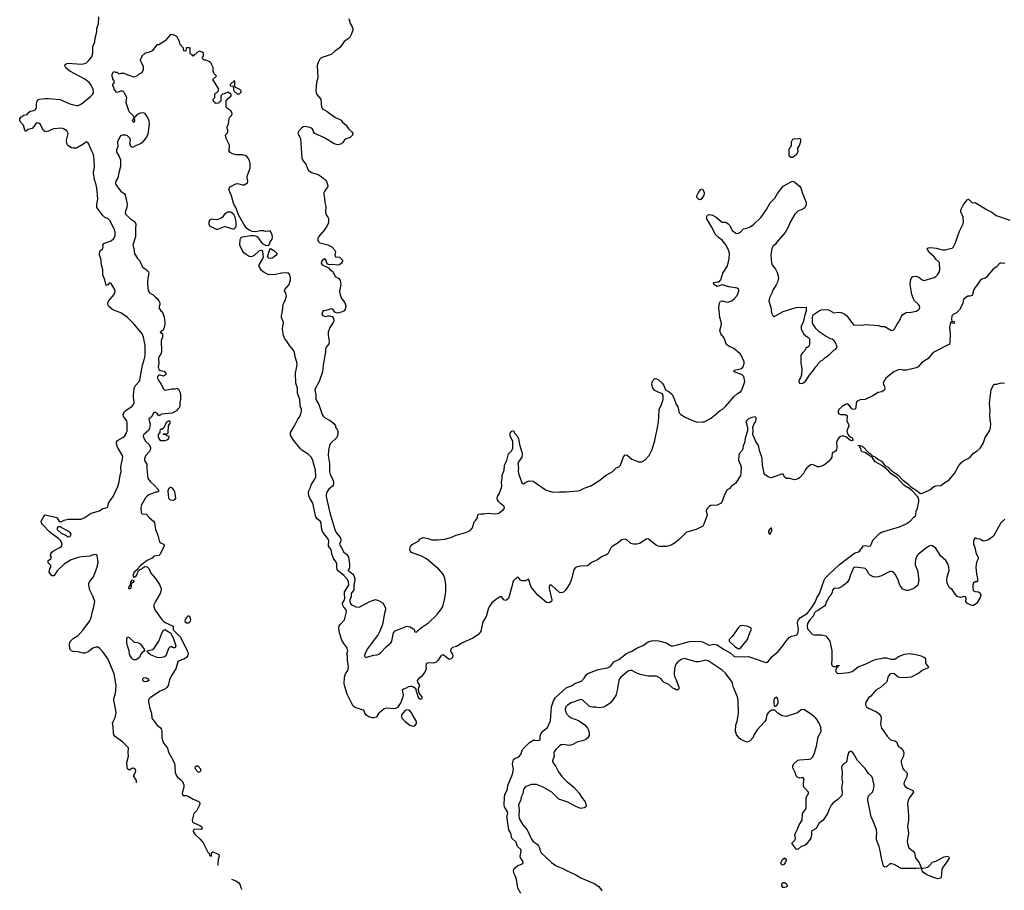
# Model space of a CAD drawing. Header units: inches. Extents: x 1861287 to 2052918, y 204622 to 437896.
# Tile 65 of 215: x 1884918 to 1896904, y 294295 to 304896. Entities that reach past the tile are written whole.
import ezdxf

# ---------------------------------------------------------------- set-up
doc = ezdxf.new("R2010")
doc.units = ezdxf.units.IN
doc.header["$MEASUREMENT"] = 0
for name, color, linetype in [('B8289', 7, 'Continuous'), ('B8299', 7, 'Continuous'), ('B8380', 7, 'Continuous'), ('B8390', 7, 'Continuous')]:
    doc.layers.add(name, color=color, linetype=linetype)

msp = doc.modelspace()

# ---------------------------------------------------------------- linework, layer by layer
at = {"layer": 'B8289', "color": 5}
for points, elevation in [([(1886338, 295604), (1886338, 295630), (1886302, 295690), (1886327, 295733), (1886332, 295750), (1886322, 295770), (1886310, 295779), (1886290, 295781), (1886250, 295759), (1886232, 295772), (1886226, 295790), (1886223, 295850), (1886241, 295930), (1886237, 295970), (1886242, 296030), (1886170, 296104), (1886083, 296163), (1886066, 296186), (1886059, 296210), (1886056, 296290), (1886049, 296331), (1886054, 296350), (1886082, 296398), (1886092, 296450), (1886090, 296486), (1886064, 296610), (1886064, 296630), (1886083, 296690), (1886094, 296790), (1886068, 296930), (1886015, 297055), (1885997, 297110), (1885930, 297200), (1885890, 297245), (1885870, 297255), (1885850, 297255), (1885810, 297242), (1885750, 297200), (1885710, 297181), (1885690, 297182), (1885630, 297198), (1885570, 297204), (1885550, 297211), (1885527, 297230), (1885526, 297290), (1885528, 297310), (1885537, 297330), (1885570, 297360), (1885630, 297399), (1885690, 297466), (1885770, 297576), (1885791, 297630), (1885801, 297679), (1885818, 297730), (1885834, 297810), (1885812, 297870), (1885770, 297950), (1885758, 298010), (1885760, 298030), (1885769, 298050), (1885815, 298110), (1885862, 298230), (1885874, 298290), (1885861, 298370), (1885850, 298381), (1885830, 298385), (1885770, 298365), (1885670, 298356), (1885630, 298348), (1885543, 298317), (1885462, 298270), (1885376, 298183), (1885337, 298130), (1885330, 298124), (1885310, 298126), (1885276, 298170), (1885286, 298210), (1885297, 298230), (1885297, 298250), (1885264, 298284), (1885264, 298310), (1885299, 298330), (1885304, 298350), (1885295, 298370), (1885297, 298390), (1885309, 298411), (1885330, 298429), (1885407, 298470), (1885429, 298490), (1885437, 298510), (1885420, 298550), (1885396, 298576), (1885290, 298650), (1885196, 298750), (1885184, 298770), (1885181, 298790), (1885210, 298847), (1885230, 298865), (1885370, 298835), (1885394, 298794), (1885410, 298783), (1885430, 298785), (1885460, 298800), (1885510, 298815), (1885665, 298815), (1885703, 298830), (1885790, 298888), (1885890, 298917), (1885930, 298945), (1885969, 298951), (1885990, 298962), (1885993, 298990), (1886001, 299010), (1886056, 299090), (1886112, 299210), (1886129, 299270), (1886140, 299350), (1886153, 299390), (1886149, 299450), (1886172, 299570), (1886170, 299590), (1886110, 299692), (1886098, 299730), (1886098, 299750), (1886110, 299770), (1886174, 299810), (1886197, 299830), (1886212, 299850), (1886227, 299890), (1886228, 299990), (1886224, 300000)], 140), ([(1886497, 300000), (1886505, 299970), (1886499, 299921), (1886485, 299895), (1886430, 299845), (1886422, 299830), (1886424, 299810), (1886450, 299763), (1886489, 299729), (1886509, 299690), (1886509, 299670), (1886500, 299640), (1886450, 299587), (1886437, 299550), (1886438, 299530), (1886465, 299485), (1886466, 299430), (1886479, 299310), (1886509, 299270), (1886555, 299230), (1886606, 299170), (1886606, 299150), (1886590, 299142), (1886570, 299142), (1886535, 299125), (1886490, 299111), (1886470, 299096), (1886450, 299073), (1886401, 298990), (1886394, 298955), (1886395, 298890), (1886410, 298879), (1886456, 298876), (1886497, 298830), (1886548, 298788), (1886558, 298770), (1886572, 298690), (1886600, 298620), (1886620, 298540), (1886630, 298524), (1886674, 298510), (1886677, 298490), (1886630, 298387), (1886610, 298371), (1886550, 298362), (1886530, 298338), (1886469, 298311), (1886390, 298251), (1886369, 298230), (1886355, 298205), (1886313, 298167), (1886297, 298130), (1886308, 298108), (1886330, 298116), (1886354, 298150), (1886361, 298180), (1886380, 298200), (1886405, 298210), (1886417, 298223), (1886443, 298237), (1886470, 298232), (1886492, 298212), (1886515, 298155), (1886572, 298092), (1886618, 298018), (1886641, 297970), (1886642, 297950), (1886628, 297910), (1886570, 297810), (1886552, 297770), (1886551, 297750), (1886564, 297710), (1886650, 297593), (1886670, 297573), (1886690, 297557), (1886786, 297510), (1886787, 297467), (1886876, 297376), (1886958, 297210), (1886967, 297187), (1886968, 297170), (1886962, 297150), (1886949, 297130), (1886915, 297110), (1886859, 297090), (1886845, 297075), (1886819, 296990), (1886765, 296910), (1886743, 296857), (1886724, 296790), (1886710, 296766), (1886694, 296750), (1886630, 296718), (1886510, 296643), (1886490, 296621), (1886486, 296610), (1886487, 296590), (1886502, 296510), (1886522, 296450), (1886527, 296390), (1886588, 296308), (1886634, 296273), (1886641, 296261), (1886647, 296230), (1886648, 296150), (1886660, 296110), (1886670, 296085), (1886713, 296033), (1886732, 295970), (1886768, 295910), (1886801, 295841), (1886808, 295810), (1886812, 295730), (1886825, 295690), (1886842, 295670), (1886880, 295640), (1886898, 295618), (1886917, 295577), (1886917, 295550), (1886897, 295477), (1886900, 295460), (1886910, 295450), (1886950, 295448), (1886970, 295439), (1887030, 295403), (1887097, 295377), (1887106, 295366), (1887110, 295350), (1887106, 295330), (1887073, 295267), (1887039, 295230), (1887019, 295150), (1887022, 295130), (1887030, 295119), (1887110, 295084), (1887131, 295070), (1887138, 295050), (1887130, 295038), (1887123, 295037), (1887050, 295041), (1887032, 295030), (1887031, 295010), (1887050, 294978), (1887116, 294916), (1887153, 294873), (1887210, 294759), (1887223, 294743), (1887230, 294718), (1887251, 294710), (1887254, 294730), (1887251, 294750), (1887270, 294762), (1887330, 294740), (1887344, 294730), (1887347, 294710), (1887334, 294670), (1887330, 294610), (1887332, 294596)], 120), ([(1886715, 300000), (1886705, 299995), (1886673, 299927), (1886650, 299906), (1886630, 299906), (1886622, 299890), (1886622, 299870), (1886604, 299844), (1886605, 299810), (1886630, 299774), (1886690, 299774), (1886710, 299782), (1886730, 299794), (1886738, 299810), (1886736, 299816), (1886730, 299826), (1886707, 299827), (1886702, 299842), (1886670, 299846), (1886666, 299850), (1886670, 299854), (1886710, 299854), (1886722, 299858), (1886726, 299870), (1886728, 299950), (1886755, 299990), (1886751, 300000)], 120), ([(1890000, 297085), (1889986, 297074), (1889950, 297062), (1889890, 297064), (1889870, 297056), (1889864, 297030), (1889867, 296990), (1889849, 296950), (1889810, 296897), (1889774, 296870), (1889758, 296850), (1889760, 296830), (1889787, 296790), (1889769, 296750), (1889774, 296710), (1889785, 296685), (1889813, 296650), (1889814, 296630), (1889810, 296624), (1889790, 296624), (1889770, 296651), (1889739, 296750), (1889711, 296770), (1889695, 296775), (1889670, 296777), (1889650, 296771), (1889624, 296756), (1889590, 296744), (1889575, 296730), (1889586, 296674), (1889583, 296650), (1889558, 296582), (1889518, 296522), (1889492, 296508), (1889474, 296506), (1889390, 296512), (1889367, 296510), (1889350, 296502), (1889290, 296450), (1889267, 296410), (1889257, 296403), (1889230, 296394), (1889210, 296395), (1889167, 296407), (1889142, 296422), (1889119, 296450), (1889110, 296481), (1889099, 296490), (1889001, 296521), (1888978, 296538), (1888905, 296685), (1888875, 296775), (1888868, 296810), (1888872, 296890), (1888885, 296930), (1888911, 296970), (1888921, 297010), (1888917, 297050), (1888907, 297090), (1888908, 297148), (1888902, 297170), (1888911, 297211), (1888901, 297250), (1888862, 297302), (1888841, 297341), (1888812, 297430), (1888805, 297485), (1888809, 297510), (1888819, 297530), (1888870, 297590), (1888891, 297670), (1888895, 297690), (1888891, 297710), (1888862, 297742), (1888847, 297773), (1888849, 297791), (1888874, 297830), (1888877, 297850), (1888870, 297910), (1888874, 297930), (1888924, 298010), (1888922, 298050), (1888910, 298079), (1888863, 298130), (1888799, 298179), (1888783, 298203), (1888777, 298230), (1888779, 298270), (1888772, 298290), (1888737, 298337), (1888717, 298390), (1888710, 298444), (1888689, 298469), (1888677, 298490), (1888680, 298550), (1888675, 298570), (1888605, 298665), (1888592, 298710), (1888588, 298770), (1888575, 298790), (1888539, 298819), (1888522, 298842), (1888486, 299010), (1888450, 299070), (1888439, 299099), (1888432, 299130), (1888434, 299150), (1888454, 299190), (1888466, 299233), (1888510, 299300), (1888521, 299330), (1888520, 299410), (1888505, 299450), (1888488, 299530), (1888470, 299563), (1888430, 299606), (1888353, 299653), (1888336, 299670), (1888250, 299778), (1888219, 299830), (1888214, 299850), (1888214, 299870), (1888265, 299950), (1888289, 300000)], 120), ([(1888717, 300000), (1888741, 299981), (1888761, 299950), (1888761, 299930), (1888784, 299904), (1888790, 299890), (1888789, 299849), (1888777, 299810), (1888699, 299730), (1888689, 299710), (1888677, 299650), (1888673, 299590), (1888688, 299490), (1888689, 299390), (1888699, 299359), (1888736, 299290), (1888738, 299250), (1888735, 299230), (1888726, 299214), (1888682, 299178), (1888660, 299150), (1888650, 299114), (1888649, 299090), (1888695, 298890), (1888755, 298690), (1888770, 298650), (1888820, 298590), (1888827, 298570), (1888826, 298550), (1888813, 298510), (1888821, 298490), (1888837, 298470), (1888858, 298418), (1888902, 298382), (1888921, 298350), (1888933, 298267), (1888933, 298230), (1888928, 298212), (1888911, 298190), (1888930, 298181), (1888970, 298150), (1888984, 298130), (1888996, 298090), (1888999, 298070), (1888985, 298010), (1888985, 297955), (1888953, 297910), (1888952, 297870), (1888937, 297830), (1888936, 297810), (1888950, 297781), (1888970, 297766), (1889010, 297747), (1889050, 297743), (1889190, 297815), (1889250, 297836), (1889284, 297824), (1889342, 297790), (1889371, 297730), (1889371, 297710), (1889358, 297670), (1889336, 297530), (1889303, 297450), (1889281, 297410), (1889149, 297231), (1889121, 297170), (1889116, 297150), (1889120, 297140), (1889131, 297131), (1889170, 297140), (1889230, 297159), (1889270, 297164), (1889290, 297172), (1889310, 297186), (1889379, 297261), (1889438, 297310), (1889447, 297330), (1889467, 297430), (1889490, 297456), (1889630, 297510), (1889670, 297502), (1889704, 297484), (1889720, 297470), (1889730, 297442), (1889750, 297439), (1889779, 297470), (1889810, 297493), (1889895, 297550), (1889995, 297650), (1890000, 297656)], 140), ([(1890000, 298222), (1889870, 298329), (1889810, 298362), (1889688, 298408), (1889673, 298430), (1889669, 298449), (1889677, 298483), (1889694, 298505), (1889778, 298550), (1889786, 298570), (1889829, 298591), (1889890, 298579), (1889930, 298561), (1890000, 298561)], 140), ([(1887495, 294430), (1887550, 294412), (1887582, 294390), (1887597, 294370), (1887608, 294328), (1887621, 294303)], 120)]:
    msp.add_lwpolyline(points, dxfattribs=dict(at, elevation=elevation))
for points, elevation in [([(1886750, 299202), (1886734, 299186), (1886722, 299158), (1886731, 299070), (1886751, 299051), (1886790, 299047), (1886810, 299058), (1886817, 299070), (1886806, 299150), (1886779, 299190), (1886770, 299197)], 120), ([(1885410, 298721), (1885390, 298719), (1885376, 298710), (1885376, 298690), (1885423, 298643), (1885470, 298624), (1885510, 298600), (1885530, 298604), (1885537, 298610), (1885545, 298630), (1885530, 298657)], 140), ([(1886250, 297962), (1886246, 297970), (1886249, 297989), (1886265, 298015), (1886270, 298052), (1886290, 298074), (1886304, 298064), (1886310, 298050), (1886272, 298028), (1886275, 298015), (1886270, 297970), (1886253, 297967)], 120), ([(1886970, 297638), (1886950, 297618), (1886931, 297590), (1886927, 297567), (1886950, 297551), (1886970, 297551), (1886990, 297565), (1886998, 297570), (1887002, 297590), (1886988, 297628)], 120), ([(1886330, 297103), (1886303, 297103), (1886282, 297122), (1886257, 297157), (1886253, 297170), (1886252, 297210), (1886229, 297270), (1886224, 297310), (1886224, 297356), (1886230, 297382), (1886250, 297375), (1886310, 297318), (1886350, 297313), (1886370, 297308), (1886380, 297300), (1886390, 297292), (1886432, 297230), (1886435, 297215), (1886441, 297210), (1886408, 297192), (1886391, 297170), (1886377, 297130), (1886350, 297109)], 120), ([(1886810, 297249), (1886790, 297249), (1886770, 297261), (1886750, 297261), (1886730, 297241), (1886707, 297170), (1886696, 297150), (1886682, 297138), (1886650, 297128), (1886610, 297126), (1886590, 297130), (1886510, 297164), (1886478, 297190), (1886468, 297210), (1886534, 297226), (1886557, 297243), (1886613, 297327), (1886650, 297426), (1886670, 297461), (1886690, 297472), (1886730, 297442), (1886754, 297430), (1886785, 297370), (1886818, 297270)], 120), ([(1886453, 296833), (1886430, 296836), (1886418, 296850), (1886418, 296870), (1886430, 296882), (1886450, 296888), (1886481, 296870), (1886490, 296849), (1886470, 296837)], 120), ([(1889630, 296492), (1889610, 296483), (1889567, 296430), (1889564, 296410), (1889571, 296390), (1889611, 296350), (1889667, 296307), (1889690, 296297), (1889710, 296294), (1889730, 296299), (1889750, 296327), (1889750, 296350), (1889699, 296430), (1889690, 296453), (1889670, 296478), (1889650, 296489)], 120), ([(1887090, 295808), (1887070, 295808), (1887052, 295790), (1887058, 295770), (1887090, 295732), (1887110, 295736), (1887124, 295750), (1887124, 295770)], 120)]:
    msp.add_lwpolyline(points, close=True, dxfattribs=dict(at, elevation=elevation))
at = {"layer": 'B8299', "color": 5}
for points, elevation in [([(1893763, 300000), (1893761, 299990), (1893777, 299930), (1893778, 299890), (1893750, 299801), (1893741, 299739), (1893726, 299710), (1893721, 299670), (1893714, 299650), (1893678, 299610), (1893672, 299590), (1893670, 299530), (1893694, 299474), (1893699, 299450), (1893698, 299370), (1893693, 299347), (1893632, 299248), (1893583, 299217), (1893555, 299185), (1893529, 299170), (1893497, 299110), (1893469, 299031), (1893450, 299005), (1893410, 298983), (1893330, 298979), (1893310, 298967), (1893290, 298946), (1893279, 298930), (1893276, 298910), (1893287, 298870), (1893284, 298850), (1893261, 298799), (1893247, 298753), (1893233, 298730), (1893152, 298688), (1893050, 298660), (1893030, 298650), (1892950, 298570), (1892890, 298522), (1892850, 298499), (1892790, 298483), (1892710, 298481), (1892690, 298487), (1892670, 298495), (1892571, 298571), (1892554, 298574), (1892462, 298518), (1892430, 298509), (1892390, 298509), (1892358, 298518), (1892310, 298564), (1892290, 298572), (1892250, 298563), (1892190, 298516), (1892130, 298481), (1892116, 298464), (1892077, 298390), (1892062, 298378), (1892010, 298358), (1891950, 298318), (1891888, 298292), (1891830, 298245), (1891750, 298242), (1891706, 298234), (1891679, 298221), (1891664, 298196), (1891630, 298071), (1891613, 298030), (1891564, 297950), (1891536, 297924), (1891510, 297918), (1891490, 297923), (1891390, 298011), (1891370, 298011), (1891363, 297990), (1891363, 297970), (1891394, 297830), (1891392, 297810), (1891370, 297798), (1891350, 297794), (1891330, 297801), (1891227, 297887), (1891145, 297985), (1891117, 298077), (1891110, 298082), (1891070, 298062), (1891030, 298065), (1891014, 298070), (1890990, 298102), (1890970, 298102), (1890930, 298065), (1890923, 298050), (1890915, 298005), (1890868, 297850), (1890850, 297832), (1890830, 297825), (1890812, 297832), (1890790, 297862), (1890770, 297872), (1890710, 297831), (1890666, 297794), (1890640, 297760), (1890624, 297730), (1890597, 297630), (1890557, 297563), (1890530, 297450), (1890504, 297410), (1890434, 297366), (1890310, 297310), (1890236, 297264), (1890188, 297252), (1890177, 297243), (1890168, 297232), (1890164, 297210), (1890170, 297190), (1890185, 297170), (1890190, 297150), (1890185, 297130), (1890170, 297112), (1890150, 297107), (1890130, 297116), (1890090, 297151), (1890070, 297162), (1890048, 297152), (1890009, 297091), (1890000, 297085)], 120), ([(1890000, 298561), (1890010, 298561), (1890090, 298571), (1890168, 298590), (1890230, 298619), (1890348, 298650), (1890402, 298678), (1890429, 298710), (1890450, 298782), (1890470, 298801), (1890489, 298830), (1890495, 298865), (1890505, 298875), (1890530, 298881), (1890570, 298878), (1890630, 298887), (1890690, 298877), (1890730, 298882), (1890750, 298888), (1890807, 298930), (1890820, 298950), (1890817, 298970), (1890770, 299004), (1890750, 299024), (1890736, 299050), (1890732, 299070), (1890736, 299090), (1890758, 299130), (1890786, 299210), (1890784, 299270), (1890793, 299310), (1890792, 299350), (1890817, 299410), (1890820, 299470), (1890849, 299530), (1890870, 299610), (1890910, 299650), (1890923, 299677), (1890921, 299761), (1890887, 299830), (1890890, 299862), (1890910, 299885), (1890930, 299894), (1890943, 299863), (1890975, 299830), (1890990, 299791), (1891003, 299723), (1891031, 299630), (1891035, 299610), (1891029, 299570), (1890989, 299511), (1890980, 299490), (1890990, 299430), (1890987, 299410), (1890992, 299370), (1891030, 299258), (1891050, 299246), (1891088, 299270), (1891121, 299279), (1891170, 299275), (1891328, 299168), (1891410, 299141), (1891490, 299147), (1891570, 299145), (1891710, 299159), (1891735, 299165), (1891790, 299190), (1891870, 299219), (1891982, 299290), (1892050, 299347), (1892129, 299390), (1892181, 299439), (1892210, 299451), (1892233, 299470), (1892270, 299572), (1892290, 299598), (1892314, 299594), (1892370, 299545), (1892414, 299530), (1892450, 299512), (1892490, 299512), (1892529, 299531), (1892582, 299590), (1892619, 299661), (1892649, 299771), (1892687, 299950), (1892693, 300000)], 140), ([(1891017, 294257), (1890982, 294322), (1890965, 294430), (1890951, 294471), (1890936, 294496), (1890928, 294530), (1890934, 294550), (1890950, 294570), (1890984, 294596), (1891027, 294613), (1891047, 294630), (1891044, 294650), (1891016, 294690), (1891009, 294710), (1891021, 294770), (1891017, 294790), (1890976, 294830), (1890962, 294882), (1890911, 294930), (1890897, 294990), (1890874, 295030), (1890852, 295170), (1890850, 295190), (1890861, 295230), (1890858, 295250), (1890819, 295310), (1890815, 295335), (1890819, 295430), (1890824, 295456), (1890850, 295510), (1890857, 295530), (1890859, 295570), (1890917, 295710), (1890927, 295750), (1890929, 295770), (1890917, 295830), (1890931, 295889), (1890950, 295902), (1890990, 295915), (1891019, 295950), (1891039, 296010), (1891124, 296096), (1891170, 296121), (1891190, 296124), (1891230, 296120), (1891252, 296128), (1891253, 296170), (1891261, 296199), (1891290, 296236), (1891342, 296278), (1891381, 296359), (1891392, 296530), (1891417, 296603), (1891439, 296641), (1891570, 296761), (1891637, 296783), (1891685, 296815), (1891757, 296843), (1891790, 296879), (1891818, 296922), (1891842, 296938), (1891958, 296982), (1892070, 297002), (1892090, 297010), (1892116, 297030), (1892150, 297075), (1892210, 297106), (1892303, 297177), (1892370, 297208), (1892430, 297243), (1892510, 297278), (1892570, 297319), (1892610, 297332), (1892650, 297338), (1892694, 297334), (1892788, 297310), (1892850, 297273), (1892870, 297273), (1892910, 297278), (1893070, 297325), (1893190, 297328), (1893230, 297319), (1893310, 297281), (1893370, 297290), (1893410, 297285), (1893486, 297230), (1893566, 297186), (1893610, 297144), (1893630, 297139), (1893677, 297143), (1893737, 297137), (1893790, 297141), (1893990, 297071), (1894010, 297069), (1894030, 297079), (1894077, 297143), (1894150, 297201), (1894206, 297270), (1894232, 297310), (1894287, 297373), (1894312, 297388), (1894370, 297403), (1894390, 297423), (1894399, 297470), (1894388, 297550), (1894396, 297584), (1894424, 297616), (1894507, 297670), (1894569, 297750), (1894605, 297810), (1894623, 297857), (1894655, 297910), (1894710, 298070), (1894725, 298095), (1894770, 298146), (1894897, 298263), (1895070, 298393), (1895090, 298405), (1895130, 298418), (1895147, 298430), (1895172, 298470), (1895190, 298488), (1895210, 298494), (1895253, 298487), (1895275, 298490), (1895288, 298512), (1895303, 298557), (1895390, 298644), (1895410, 298654), (1895630, 298720), (1895710, 298759), (1895759, 298790), (1895803, 298837), (1895821, 298850), (1895828, 298870), (1895833, 298910), (1895847, 298950), (1895862, 299030), (1895863, 299050), (1895856, 299076), (1895847, 299090), (1895781, 299160), (1895736, 299196), (1895710, 299208), (1895682, 299230), (1895598, 299318), (1895523, 299370), (1895499, 299399), (1895422, 299462), (1895330, 299514), (1895299, 299559), (1895279, 299579), (1895231, 299610), (1895222, 299622), (1895170, 299635), (1895162, 299650), (1895156, 299676), (1895145, 299690), (1895144, 299704), (1895125, 299710), (1895126, 299714), (1895155, 299710), (1895190, 299692), (1895259, 299619), (1895276, 299610), (1895303, 299583), (1895330, 299572), (1895365, 299545), (1895410, 299521), (1895440, 299480), (1895461, 299461), (1895490, 299446), (1895538, 299398), (1895613, 299350), (1895659, 299299), (1895730, 299243), (1895766, 299206), (1895830, 299167), (1895885, 299125), (1895910, 299130), (1895998, 299170), (1896045, 299210), (1896070, 299221), (1896130, 299222), (1896179, 299261), (1896230, 299289), (1896297, 299370), (1896350, 299469), (1896380, 299500), (1896410, 299529), (1896466, 299554), (1896490, 299569), (1896530, 299619), (1896574, 299646), (1896610, 299678), (1896645, 299735), (1896671, 299810), (1896726, 299894), (1896736, 299930), (1896738, 299970), (1896734, 300000)], 120), ([(1893154, 300000), (1893163, 299997), (1893229, 300000)], 140), ([(1894992, 300000), (1895007, 299970), (1895011, 299950), (1894988, 299890), (1894990, 299870), (1895002, 299842), (1895021, 299821), (1895050, 299804), (1895061, 299790), (1895059, 299781), (1895052, 299768), (1895030, 299771), (1894975, 299815), (1894950, 299824), (1894930, 299826), (1894910, 299820), (1894890, 299805), (1894868, 299772), (1894863, 299750), (1894866, 299690), (1894862, 299658), (1894850, 299643), (1894810, 299618), (1894804, 299570), (1894793, 299550), (1894765, 299515), (1894733, 299487), (1894695, 299465), (1894650, 299450), (1894630, 299452), (1894570, 299478), (1894550, 299476), (1894500, 299440), (1894483, 299417), (1894459, 299370), (1894410, 299319), (1894390, 299304), (1894370, 299297), (1894350, 299294), (1894290, 299308), (1894248, 299308), (1894230, 299325), (1894216, 299356), (1894210, 299361), (1894190, 299364), (1894070, 299319), (1894050, 299320), (1894030, 299329), (1893996, 299350), (1893979, 299370), (1893962, 299470), (1893958, 299550), (1893953, 299567), (1893923, 299650), (1893912, 299710), (1893880, 299760), (1893844, 299844), (1893847, 299890), (1893842, 299930), (1893854, 299966), (1893875, 300000)], 120), ([(1896910, 298814), (1896861, 298770), (1896771, 298609), (1896710, 298564), (1896670, 298549), (1896648, 298548), (1896606, 298570), (1896575, 298575), (1896550, 298586), (1896532, 298568), (1896527, 298530), (1896530, 298514), (1896545, 298470), (1896556, 298410), (1896587, 298347), (1896585, 298330), (1896566, 298290), (1896559, 298230), (1896565, 298145), (1896576, 298090), (1896577, 298063), (1896571, 298049), (1896550, 298049), (1896530, 298038), (1896522, 298010), (1896520, 297970), (1896530, 297943), (1896550, 297933), (1896591, 297930), (1896611, 297911), (1896619, 297890), (1896610, 297862), (1896570, 297793), (1896550, 297773), (1896530, 297761), (1896510, 297761), (1896449, 297790), (1896436, 297810), (1896441, 297850), (1896430, 297869), (1896410, 297873), (1896390, 297863), (1896370, 297861), (1896330, 297874), (1896310, 297895), (1896270, 297957), (1896249, 297970), (1896230, 297990), (1896210, 298038), (1896204, 298070), (1896210, 298110), (1896231, 298190), (1896228, 298230), (1896217, 298270), (1896191, 298311), (1896129, 298369), (1896070, 298461), (1896030, 298490), (1896010, 298492), (1895990, 298487), (1895950, 298462), (1895856, 298384), (1895843, 298370), (1895826, 298334), (1895817, 298290), (1895819, 298259), (1895847, 298190), (1895865, 298070), (1895851, 298010), (1895820, 297980), (1895790, 297964), (1895734, 297946), (1895710, 297945), (1895670, 297962), (1895634, 298010), (1895612, 298070), (1895579, 298139), (1895550, 298173), (1895530, 298178), (1895510, 298175), (1895410, 298124), (1895370, 298112), (1895327, 298107), (1895309, 298110), (1895270, 298133), (1895253, 298150), (1895231, 298191), (1895212, 298212), (1895190, 298218), (1895083, 298230), (1895070, 298222), (1895030, 298137), (1895016, 298084), (1894990, 298044), (1894930, 297994), (1894890, 297974), (1894830, 297968), (1894812, 297950), (1894810, 297926), (1894792, 297890), (1894772, 297870), (1894745, 297815), (1894734, 297810), (1894728, 297772), (1894721, 297759), (1894670, 297727), (1894639, 297701), (1894610, 297691), (1894590, 297671), (1894583, 297637), (1894536, 297590), (1894510, 297545), (1894506, 297510), (1894510, 297478), (1894570, 297411), (1894595, 297405), (1894684, 297404), (1894730, 297392), (1894782, 297330), (1894806, 297210), (1894805, 297110), (1894799, 297050), (1894810, 297027), (1894830, 297019), (1894862, 297018), (1894870, 297032), (1894894, 297034), (1894894, 297030), (1894878, 297022), (1894874, 297010), (1894861, 296999), (1894851, 296970), (1894857, 296950), (1894870, 296939), (1894890, 296934), (1895010, 296946), (1895050, 296961), (1895126, 297014), (1895230, 297055), (1895305, 297095), (1895350, 297108), (1895403, 297117), (1895430, 297127), (1895470, 297127), (1895522, 297110), (1895570, 297108), (1895618, 297142), (1895691, 297171), (1895750, 297177), (1895828, 297168), (1895892, 297150), (1895931, 297130), (1895945, 297110), (1895943, 297070), (1895951, 297050), (1895971, 297030), (1895981, 297010), (1895977, 297003), (1895903, 296970), (1895862, 296938), (1895770, 296892), (1895730, 296885), (1895650, 296880), (1895610, 296892), (1895562, 296930), (1895533, 296933), (1895510, 296927), (1895488, 296890), (1895480, 296850), (1895469, 296831), (1895396, 296764), (1895342, 296730), (1895280, 296660), (1895250, 296638), (1895222, 296590), (1895214, 296570), (1895214, 296554), (1895227, 296530), (1895250, 296511), (1895349, 296469), (1895382, 296442), (1895399, 296410), (1895403, 296390), (1895397, 296317), (1895411, 296270), (1895478, 296170), (1895516, 296130), (1895530, 296121), (1895573, 296113), (1895590, 296102), (1895610, 296050), (1895650, 296027), (1895672, 295992), (1895680, 295970), (1895677, 295930), (1895647, 295870), (1895647, 295850), (1895666, 295786), (1895682, 295762), (1895716, 295730), (1895722, 295710), (1895712, 295668), (1895683, 295610), (1895682, 295590), (1895689, 295570), (1895699, 295559), (1895730, 295538), (1895791, 295510), (1895799, 295490), (1895744, 295416), (1895733, 295390), (1895725, 295350), (1895738, 295210), (1895736, 295150), (1895726, 295070), (1895739, 294990), (1895722, 294890), (1895728, 294850), (1895742, 294810), (1895793, 294773), (1895811, 294751), (1895823, 294690), (1895866, 294630), (1895891, 294571), (1895902, 294562), (1895970, 294577), (1895990, 294591), (1896030, 294637), (1896072, 294648), (1896170, 294701), (1896210, 294711), (1896225, 294705), (1896231, 294690), (1896223, 294670), (1896151, 294570), (1896145, 294550), (1896136, 294450), (1896130, 294442), (1896090, 294436), (1896070, 294441), (1895990, 294470), (1895950, 294490), (1895921, 294510), (1895904, 294530), (1895895, 294550), (1895898, 294558), (1895890, 294566), (1895830, 294559), (1895650, 294559), (1895615, 294575), (1895598, 294590), (1895562, 294610), (1895530, 294619), (1895510, 294617), (1895470, 294579), (1895450, 294575), (1895435, 294590), (1895407, 294687), (1895397, 294757), (1895379, 294830), (1895349, 294910), (1895347, 294950), (1895352, 294990), (1895347, 295030), (1895319, 295110), (1895285, 295190), (1895242, 295390), (1895242, 295418), (1895253, 295450), (1895299, 295490), (1895310, 295522), (1895320, 295570), (1895303, 295650), (1895290, 295680), (1895250, 295715), (1895210, 295776), (1895116, 295876), (1895070, 295959), (1895050, 295981), (1895030, 295989), (1895008, 295970), (1894992, 295910), (1894988, 295872), (1894979, 295850), (1894941, 295830), (1894930, 295815), (1894924, 295790), (1894931, 295729), (1894928, 295652), (1894933, 295610), (1894923, 295550), (1894931, 295490), (1894925, 295450), (1894879, 295401), (1894822, 295358), (1894797, 295330), (1894775, 295290), (1894752, 295230), (1894700, 295150), (1894647, 295110), (1894612, 295048), (1894562, 295018), (1894557, 295010), (1894555, 294965), (1894547, 294930), (1894490, 294853), (1894470, 294841), (1894430, 294830), (1894390, 294793), (1894370, 294795), (1894319, 294870), (1894359, 294910), (1894363, 294930), (1894355, 294970), (1894361, 294990), (1894383, 295030), (1894407, 295093), (1894442, 295150), (1894446, 295230), (1894490, 295290), (1894494, 295426), (1894507, 295453), (1894521, 295470), (1894519, 295490), (1894464, 295550), (1894459, 295570), (1894459, 295601), (1894468, 295650), (1894450, 295668), (1894410, 295662), (1894390, 295669), (1894370, 295688), (1894358, 295730), (1894330, 295786), (1894328, 295810), (1894338, 295830), (1894390, 295878), (1894410, 295885), (1894530, 295891), (1894550, 295896), (1894570, 295916), (1894590, 295951), (1894619, 296050), (1894637, 296163), (1894674, 296230), (1894670, 296282), (1894650, 296329), (1894627, 296370), (1894609, 296390), (1894562, 296430), (1894470, 296493), (1894450, 296497), (1894430, 296493), (1894385, 296455), (1894250, 296413), (1894198, 296418), (1894148, 296450), (1894110, 296488), (1894070, 296489), (1894030, 296455), (1894015, 296430), (1893999, 296370), (1893988, 296352), (1893896, 296250), (1893859, 296190), (1893841, 296150), (1893810, 296114), (1893770, 296099), (1893695, 296130), (1893673, 296150), (1893645, 296190), (1893633, 296230), (1893635, 296310), (1893650, 296352), (1893668, 296450), (1893663, 296610), (1893655, 296650), (1893606, 296766), (1893590, 296830), (1893510, 296938), (1893470, 296977), (1893297, 297090), (1893270, 297096), (1893190, 297078), (1893150, 297076), (1893010, 297116), (1892977, 297110), (1892930, 297078), (1892908, 297052), (1892898, 297030), (1892889, 296990), (1892885, 296930), (1892890, 296898), (1892910, 296856), (1892941, 296770), (1892941, 296750), (1892930, 296735), (1892910, 296737), (1892890, 296746), (1892870, 296758), (1892822, 296802), (1892765, 296825), (1892744, 296844), (1892726, 296870), (1892670, 296904), (1892570, 296904), (1892470, 296923), (1892430, 296937), (1892370, 296970), (1892350, 296972), (1892330, 296966), (1892310, 296951), (1892236, 296890), (1892219, 296870), (1892210, 296850), (1892193, 296730), (1892173, 296667), (1892142, 296618), (1892105, 296575), (1892050, 296535), (1892025, 296525), (1891970, 296516), (1891930, 296524), (1891890, 296523), (1891870, 296527), (1891850, 296536), (1891772, 296610), (1891750, 296617), (1891630, 296579), (1891588, 296550), (1891568, 296530), (1891558, 296502), (1891562, 296470), (1891579, 296439), (1891606, 296410), (1891630, 296394), (1891722, 296362), (1891797, 296310), (1891829, 296270), (1891843, 296243), (1891852, 296210), (1891850, 296178), (1891832, 296148), (1891810, 296133), (1891770, 296116), (1891710, 296102), (1891650, 296069), (1891610, 296059), (1891530, 296069), (1891510, 296065), (1891490, 296053), (1891443, 296010), (1891427, 295990), (1891422, 295970), (1891425, 295930), (1891404, 295870), (1891409, 295850), (1891444, 295804), (1891476, 295736), (1891519, 295679), (1891579, 295619), (1891664, 295550), (1891730, 295476), (1891756, 295430), (1891801, 295370), (1891814, 295330), (1891810, 295310), (1891790, 295297), (1891750, 295292), (1891690, 295314), (1891590, 295367), (1891483, 295403), (1891396, 295490), (1891290, 295551), (1891210, 295582), (1891190, 295585), (1891150, 295582), (1891124, 295576), (1891083, 295557), (1891070, 295550), (1891053, 295527), (1891041, 295470), (1891024, 295430), (1891014, 295386), (1890990, 295338), (1891000, 295270), (1890994, 295210), (1890998, 295170), (1891043, 295090), (1891095, 295030), (1891153, 294910), (1891168, 294890), (1891217, 294857), (1891235, 294835), (1891246, 294810), (1891254, 294774), (1891267, 294750), (1891390, 294632), (1891450, 294591), (1891530, 294562), (1891581, 294530), (1891690, 294484), (1891750, 294448), (1891910, 294379), (1891970, 294341), (1892006, 294290)], 140), ([(1890000, 297656), (1890044, 297710), (1890068, 297752), (1890093, 297853), (1890105, 297935), (1890105, 298010), (1890101, 298050), (1890095, 298090), (1890082, 298130), (1890069, 298150), (1890015, 298210), (1890000, 298222)], 140)]:
    msp.add_lwpolyline(points, dxfattribs=dict(at, elevation=elevation))
for points, elevation in [([(1894070, 298708), (1894050, 298694), (1894035, 298670), (1894035, 298650), (1894050, 298626), (1894073, 298670), (1894075, 298690)], 120), ([(1893710, 297521), (1893690, 297516), (1893670, 297496), (1893590, 297384), (1893555, 297350), (1893555, 297330), (1893622, 297262), (1893670, 297237), (1893690, 297239), (1893779, 297350), (1893806, 297434), (1893826, 297470), (1893818, 297490), (1893774, 297510)], 120), ([(1894130, 296646), (1894110, 296638), (1894098, 296610), (1894098, 296570), (1894104, 296544), (1894110, 296534), (1894130, 296542), (1894150, 296574), (1894153, 296590), (1894147, 296627)], 140), ([(1894210, 294602), (1894190, 294608), (1894182, 294630), (1894202, 294670), (1894230, 294692), (1894251, 294670), (1894236, 294630)], 140), ([(1894230, 294327), (1894209, 294328), (1894197, 294350), (1894200, 294380), (1894210, 294391), (1894230, 294391), (1894250, 294379), (1894263, 294350), (1894250, 294333)], 140)]:
    msp.add_lwpolyline(points, close=True, dxfattribs=dict(at, elevation=elevation))
at = {"layer": 'B8380', "color": 5}
for points, elevation in [([(1886224, 300000), (1886221, 300010), (1886183, 300063), (1886177, 300090), (1886180, 300100), (1886196, 300130), (1886289, 300190), (1886310, 300221), (1886313, 300247), (1886305, 300290), (1886305, 300325), (1886313, 300407), (1886324, 300436), (1886371, 300490), (1886381, 300510), (1886412, 300690), (1886439, 300770), (1886444, 300804), (1886444, 300930), (1886424, 301030), (1886408, 301070), (1886311, 301190), (1886230, 301268), (1886150, 301328), (1886060, 301360), (1886034, 301374), (1886003, 301403), (1885991, 301430), (1885991, 301450), (1885998, 301470), (1886068, 301550), (1886078, 301570), (1886079, 301590), (1886063, 301630), (1886030, 301684), (1886010, 301691), (1885990, 301669), (1885970, 301659), (1885953, 301730), (1885931, 301790), (1885931, 301851), (1885912, 301912), (1885904, 301990), (1885890, 302030), (1885888, 302050), (1885899, 302081), (1885931, 302110), (1885936, 302130), (1885932, 302150), (1885939, 302170), (1886030, 302204), (1886062, 302230), (1886079, 302270), (1886081, 302310), (1886069, 302350), (1886015, 302450), (1885993, 302470), (1885950, 302493), (1885930, 302510), (1885859, 302610), (1885857, 302650), (1885868, 302710), (1885861, 302810), (1885851, 302870), (1885828, 302950), (1885818, 303030), (1885829, 303110), (1885826, 303186), (1885815, 303255), (1885797, 303297), (1885778, 303330), (1885759, 303379), (1885750, 303394), (1885730, 303409), (1885697, 303383), (1885610, 303333), (1885570, 303330), (1885550, 303335), (1885505, 303365), (1885490, 303390), (1885487, 303430), (1885507, 303510), (1885490, 303541), (1885450, 303569), (1885430, 303575), (1885330, 303568), (1885270, 303540), (1885230, 303531), (1885202, 303550), (1885170, 303621), (1885150, 303638), (1885130, 303640), (1885110, 303625), (1885087, 303590), (1885070, 303573), (1885022, 303558), (1884990, 303535), (1884979, 303550), (1884964, 303610), (1884927, 303650), (1884919, 303670), (1884918, 303690), (1884933, 303710), (1884970, 303732), (1885010, 303741), (1885030, 303770), (1885050, 303781), (1885090, 303790), (1885113, 303807), (1885124, 303830), (1885122, 303870), (1885130, 303906), (1885141, 303919), (1885159, 303930), (1885230, 303938), (1885270, 303937), (1885410, 303923), (1885530, 303871), (1885610, 303850), (1885630, 303852), (1885670, 303872), (1885781, 303959), (1885809, 303990), (1885818, 304010), (1885811, 304050), (1885780, 304110), (1885765, 304130), (1885710, 304172), (1885527, 304270), (1885478, 304310), (1885466, 304334), (1885470, 304351), (1885490, 304362), (1885510, 304365), (1885670, 304355), (1885710, 304361), (1885730, 304370), (1885753, 304390), (1885797, 304443), (1885807, 304490), (1885807, 304570), (1885833, 304627), (1885836, 304670), (1885856, 304750), (1885858, 304790), (1885877, 304850), (1885883, 304930)], 140), ([(1888925, 304910), (1888939, 304850), (1888965, 304810), (1888973, 304790), (1888973, 304770), (1888957, 304723), (1888936, 304684), (1888916, 304664), (1888868, 304632), (1888837, 304583), (1888810, 304553), (1888751, 304510), (1888708, 304472), (1888588, 304432), (1888570, 304415), (1888550, 304375), (1888541, 304339), (1888546, 304190), (1888530, 304130), (1888524, 304030), (1888532, 303990), (1888584, 303930), (1888586, 303870), (1888594, 303834), (1888606, 303810), (1888659, 303779), (1888754, 303710), (1888830, 303673), (1888848, 303650), (1888891, 303611), (1888924, 303564), (1888961, 303530), (1888972, 303510), (1888969, 303490), (1888939, 303461), (1888894, 303446), (1888870, 303433), (1888850, 303399), (1888835, 303385), (1888790, 303373), (1888745, 303385), (1888630, 303457), (1888510, 303509), (1888493, 303530), (1888489, 303550), (1888477, 303570), (1888450, 303583), (1888390, 303595), (1888370, 303593), (1888350, 303577), (1888310, 303533), (1888302, 303510), (1888338, 303450), (1888354, 303210), (1888361, 303190), (1888404, 303130), (1888430, 303063), (1888470, 303035), (1888550, 303010), (1888588, 302988), (1888650, 302939), (1888667, 302890), (1888669, 302870), (1888664, 302856), (1888629, 302810), (1888621, 302790), (1888620, 302770), (1888630, 302722), (1888633, 302670), (1888643, 302623), (1888641, 302550), (1888650, 302518), (1888671, 302491), (1888676, 302476), (1888677, 302430), (1888670, 302404), (1888650, 302364), (1888610, 302311), (1888550, 302250), (1888546, 302230), (1888548, 302208), (1888555, 302195), (1888570, 302180), (1888670, 302153), (1888716, 302130), (1888750, 302094), (1888761, 302070), (1888756, 302030), (1888763, 302010), (1888810, 302003), (1888847, 301967), (1888848, 301950), (1888836, 301930), (1888810, 301910), (1888790, 301906), (1888730, 301915), (1888690, 301912), (1888675, 301915), (1888663, 301923), (1888643, 301970), (1888630, 301985), (1888610, 301973), (1888591, 301950), (1888588, 301930), (1888601, 301910), (1888676, 301876), (1888698, 301850), (1888728, 301828), (1888758, 301770), (1888804, 301744), (1888821, 301721), (1888827, 301670), (1888813, 301590), (1888816, 301565), (1888830, 301510), (1888875, 301450), (1888887, 301410), (1888881, 301370), (1888867, 301350), (1888843, 301337), (1888790, 301324), (1888770, 301325), (1888756, 301336), (1888730, 301370), (1888710, 301375), (1888661, 301359), (1888614, 301350), (1888599, 301330), (1888597, 301310), (1888610, 301296), (1888630, 301285), (1888650, 301282), (1888670, 301290), (1888690, 301292), (1888722, 301282), (1888739, 301259), (1888742, 301230), (1888732, 301208), (1888693, 301150), (1888674, 301090), (1888673, 301050), (1888682, 301010), (1888685, 300970), (1888682, 300950), (1888650, 300910), (1888642, 300890), (1888640, 300850), (1888612, 300690), (1888605, 300610), (1888565, 300490), (1888518, 300410), (1888511, 300390), (1888523, 300330), (1888521, 300290), (1888525, 300270), (1888558, 300210), (1888599, 300090), (1888612, 300070), (1888630, 300053), (1888690, 300021), (1888717, 300000)], 140), ([(1888289, 300000), (1888304, 300030), (1888324, 300056), (1888342, 300098), (1888350, 300130), (1888348, 300150), (1888334, 300194), (1888328, 300270), (1888298, 300350), (1888301, 300410), (1888281, 300470), (1888276, 300590), (1888295, 300695), (1888290, 300727), (1888270, 300790), (1888265, 300845), (1888252, 300870), (1888202, 300930), (1888170, 300983), (1888147, 301010), (1888131, 301050), (1888119, 301130), (1888130, 301210), (1888107, 301270), (1888107, 301290), (1888119, 301350), (1888127, 301430), (1888155, 301490), (1888164, 301530), (1888159, 301570), (1888143, 301590), (1888144, 301610), (1888198, 301670), (1888216, 301730), (1888216, 301750), (1888206, 301790), (1888191, 301810), (1888172, 301812), (1888110, 301808), (1888030, 301793), (1887950, 301791), (1887896, 301816), (1887863, 301843), (1887833, 301890), (1887833, 301910), (1887871, 301970), (1887884, 302010), (1887879, 302070), (1887870, 302085), (1887850, 302086), (1887830, 302076), (1887774, 302026), (1887750, 302013), (1887730, 302007), (1887711, 302011), (1887650, 302052), (1887630, 302082), (1887599, 302150), (1887602, 302218), (1887615, 302245), (1887630, 302253), (1887731, 302269), (1887769, 302269), (1887790, 302264), (1887812, 302252), (1887870, 302169), (1887909, 302149), (1887950, 302148), (1887967, 302193), (1887990, 302224), (1887995, 302250), (1887990, 302278), (1887970, 302321), (1887950, 302323), (1887910, 302317), (1887890, 302324), (1887850, 302327), (1887790, 302314), (1887750, 302317), (1887710, 302333), (1887677, 302357), (1887645, 302405), (1887581, 302521), (1887559, 302590), (1887550, 302610), (1887532, 302632), (1887520, 302660), (1887495, 302750), (1887465, 302830), (1887471, 302850), (1887481, 302859), (1887550, 302899), (1887570, 302903), (1887630, 302887), (1887650, 302887), (1887691, 302910), (1887696, 302930), (1887687, 302970), (1887687, 302990), (1887725, 303090), (1887724, 303144), (1887717, 303177), (1887705, 303205), (1887682, 303230), (1887662, 303242), (1887630, 303251), (1887552, 303252), (1887510, 303262), (1887480, 303280), (1887465, 303305), (1887471, 303330), (1887471, 303370), (1887431, 303450), (1887422, 303490), (1887432, 303508), (1887444, 303516), (1887452, 303530), (1887452, 303552), (1887442, 303570), (1887442, 303590), (1887458, 303630), (1887466, 303690), (1887474, 303706), (1887498, 303730), (1887505, 303750), (1887501, 303770), (1887490, 303785), (1887452, 303810), (1887433, 303833), (1887433, 303907), (1887460, 303940), (1887494, 303970), (1887494, 303990), (1887450, 304012), (1887407, 303993), (1887386, 303990), (1887366, 303970), (1887366, 303910), (1887362, 303898), (1887347, 303893), (1887342, 303878), (1887310, 303874), (1887298, 303878), (1887293, 303893), (1887278, 303898), (1887274, 303930), (1887294, 303950), (1887294, 303990), (1887298, 304002), (1887313, 304007), (1887333, 304027), (1887342, 304050), (1887284, 304144), (1887274, 304150), (1887274, 304170), (1887314, 304210), (1887290, 304234), (1887282, 304250), (1887274, 304270), (1887272, 304312), (1887245, 304370), (1887230, 304385), (1887190, 304402), (1887164, 304404), (1887142, 304422), (1887144, 304436), (1887154, 304450), (1887154, 304490), (1887140, 304500), (1887108, 304512), (1887070, 304494), (1887062, 304478), (1887047, 304473), (1887030, 304454), (1887013, 304473), (1886998, 304478), (1886994, 304490), (1886994, 304550), (1886990, 304554), (1886950, 304554), (1886946, 304550), (1886942, 304518), (1886930, 304514), (1886918, 304518), (1886914, 304550), (1886870, 304594), (1886862, 304630), (1886832, 304690), (1886805, 304705), (1886775, 304715), (1886748, 304710), (1886690, 304638), (1886610, 304592), (1886588, 304590), (1886530, 304518), (1886484, 304496), (1886446, 304490), (1886406, 304450), (1886396, 304424), (1886386, 304410), (1886387, 304393), (1886422, 304330), (1886422, 304290), (1886413, 304267), (1886397, 304243), (1886369, 304231), (1886350, 304212), (1886310, 304198), (1886225, 304225), (1886190, 304242), (1886150, 304242), (1886130, 304234), (1886110, 304254), (1886090, 304254), (1886070, 304262), (1886050, 304252), (1886038, 304230), (1886038, 304210), (1886048, 304190), (1886048, 304168), (1886062, 304162), (1886066, 304150), (1886062, 304118), (1886049, 304110), (1886049, 304090), (1886058, 304078), (1886062, 304050), (1886090, 304018), (1886110, 304015), (1886150, 304028), (1886170, 304028), (1886188, 304010), (1886218, 303950), (1886209, 303889), (1886241, 303790), (1886250, 303775), (1886298, 303730), (1886308, 303710), (1886307, 303693), (1886288, 303670), (1886290, 303666), (1886306, 303650), (1886311, 303650), (1886318, 303670), (1886314, 303710), (1886330, 303718), (1886344, 303736), (1886368, 303752), (1886390, 303763), (1886410, 303766), (1886430, 303764), (1886437, 303757), (1886479, 303699), (1886492, 303670), (1886494, 303630), (1886478, 303502), (1886466, 303474), (1886435, 303430), (1886405, 303395), (1886380, 303380), (1886335, 303365), (1886290, 303341), (1886283, 303343), (1886270, 303352), (1886257, 303390), (1886265, 303430), (1886262, 303450), (1886230, 303483), (1886210, 303491), (1886170, 303490), (1886150, 303484), (1886136, 303470), (1886109, 303410), (1886114, 303350), (1886095, 303310), (1886095, 303290), (1886103, 303270), (1886130, 303230), (1886145, 303190), (1886146, 303110), (1886123, 303030), (1886111, 302969), (1886090, 302930), (1886084, 302910), (1886088, 302890), (1886130, 302832), (1886150, 302810), (1886195, 302775), (1886203, 302763), (1886226, 302650), (1886222, 302610), (1886204, 302564), (1886202, 302550), (1886208, 302530), (1886266, 302470), (1886317, 302437), (1886331, 302411), (1886326, 302350), (1886326, 302254), (1886294, 302150), (1886307, 302110), (1886310, 302070), (1886316, 302050), (1886354, 301990), (1886381, 301961), (1886410, 301889), (1886470, 301844), (1886486, 301826), (1886492, 301810), (1886476, 301750), (1886473, 301710), (1886478, 301618), (1886484, 301590), (1886497, 301570), (1886544, 301544), (1886570, 301516), (1886596, 301496), (1886613, 301473), (1886622, 301450), (1886623, 301430), (1886610, 301386), (1886635, 301350), (1886656, 301336), (1886675, 301275), (1886684, 301210), (1886681, 301159), (1886663, 301117), (1886650, 301102), (1886629, 301090), (1886658, 301070), (1886658, 301050), (1886655, 301030), (1886639, 300990), (1886643, 300850), (1886635, 300825), (1886610, 300790), (1886606, 300770), (1886613, 300710), (1886603, 300670), (1886610, 300635), (1886630, 300624), (1886675, 300615), (1886699, 300590), (1886694, 300570), (1886670, 300556), (1886630, 300567), (1886610, 300567), (1886596, 300550), (1886595, 300530), (1886610, 300499), (1886639, 300459), (1886670, 300398), (1886678, 300390), (1886690, 300384), (1886730, 300395), (1886770, 300402), (1886810, 300402), (1886830, 300408), (1886850, 300398), (1886860, 300380), (1886870, 300358), (1886876, 300324), (1886877, 300270), (1886869, 300230), (1886868, 300192), (1886858, 300170), (1886838, 300150), (1886828, 300132), (1886775, 300105), (1886649, 300091), (1886610, 300074), (1886597, 300097), (1886585, 300105), (1886570, 300111), (1886550, 300111), (1886521, 300059), (1886490, 300030), (1886497, 300000)], 120), ([(1886751, 300000), (1886747, 300007), (1886730, 300008), (1886715, 300000)], 120)]:
    msp.add_lwpolyline(points, dxfattribs=dict(at, elevation=elevation))
at = {"layer": 'B8380', "color": 5, "elevation": 120}
for points in [[(1887568, 303988), (1887527, 304027), (1887522, 304082), (1887490, 304086), (1887486, 304090), (1887486, 304110), (1887510, 304134), (1887522, 304138), (1887530, 304154), (1887534, 304150), (1887534, 304090), (1887538, 304078), (1887594, 304050), (1887610, 304034), (1887611, 304009), (1887590, 303989)], [(1887490, 302553), (1887450, 302552), (1887411, 302530), (1887388, 302492), (1887370, 302479), (1887330, 302463), (1887310, 302461), (1887251, 302469), (1887230, 302457), (1887219, 302430), (1887221, 302410), (1887228, 302388), (1887310, 302346), (1887330, 302345), (1887410, 302376), (1887435, 302375), (1887510, 302351), (1887530, 302351), (1887540, 302360), (1887549, 302371), (1887553, 302390), (1887552, 302432), (1887543, 302490), (1887524, 302525)], [(1887970, 301987), (1887950, 301993), (1887936, 302010), (1887962, 302098), (1887970, 302111), (1888010, 302087), (1888051, 302050), (1888041, 302030), (1888016, 302010), (1887990, 301993)]]:
    msp.add_lwpolyline(points, close=True, dxfattribs=at)
at = {"layer": 'B8390', "color": 5, "elevation": 140}
for points in [[(1894310, 303217), (1894290, 303229), (1894286, 303250), (1894285, 303310), (1894290, 303330), (1894307, 303350), (1894313, 303367), (1894312, 303410), (1894330, 303442), (1894349, 303450), (1894393, 303447), (1894412, 303452), (1894422, 303442), (1894422, 303410), (1894410, 303374), (1894387, 303333), (1894390, 303288), (1894371, 303250), (1894330, 303219)], [(1893190, 302704), (1893170, 302721), (1893163, 302730), (1893162, 302750), (1893181, 302790), (1893210, 302830), (1893230, 302836), (1893252, 302790), (1893252, 302770), (1893244, 302750), (1893210, 302707)]]:
    msp.add_lwpolyline(points, close=True, dxfattribs=at)
at = {"layer": 'B8390', "color": 5}
for points, elevation in [([(1893229, 300000), (1893250, 300001), (1893337, 300043), (1893450, 300141), (1893470, 300151), (1893510, 300184), (1893614, 300306), (1893656, 300344), (1893697, 300370), (1893710, 300386), (1893744, 300490), (1893734, 300550), (1893711, 300571), (1893617, 300610), (1893614, 300630), (1893710, 300650), (1893726, 300670), (1893737, 300710), (1893736, 300730), (1893701, 300810), (1893687, 300827), (1893610, 300894), (1893550, 300919), (1893522, 300942), (1893490, 301028), (1893452, 301072), (1893443, 301110), (1893462, 301190), (1893458, 301218), (1893440, 301270), (1893428, 301390), (1893436, 301444), (1893450, 301470), (1893470, 301473), (1893530, 301458), (1893550, 301460), (1893586, 301474), (1893619, 301501), (1893650, 301536), (1893671, 301590), (1893672, 301610), (1893650, 301627), (1893550, 301643), (1893470, 301669), (1893410, 301649), (1893369, 301670), (1893362, 301690), (1893366, 301694), (1893410, 301706), (1893434, 301706), (1893453, 301727), (1893476, 301810), (1893529, 301890), (1893544, 301930), (1893554, 301990), (1893558, 302050), (1893548, 302090), (1893519, 302150), (1893470, 302210), (1893425, 302245), (1893386, 302286), (1893345, 302370), (1893284, 302470), (1893278, 302490), (1893290, 302515), (1893310, 302524), (1893350, 302516), (1893396, 302490), (1893458, 302438), (1893470, 302432), (1893515, 302430), (1893544, 302410), (1893563, 302390), (1893591, 302330), (1893636, 302296), (1893650, 302293), (1893670, 302296), (1893693, 302307), (1893729, 302350), (1893770, 302359), (1893810, 302375), (1893850, 302402), (1893945, 302490), (1894010, 302586), (1894052, 302668), (1894110, 302724), (1894141, 302779), (1894213, 302867), (1894301, 302919), (1894330, 302928), (1894356, 302916), (1894411, 302871), (1894426, 302850), (1894444, 302790), (1894491, 302670), (1894493, 302650), (1894488, 302630), (1894474, 302606), (1894453, 302587), (1894390, 302565), (1894353, 302530), (1894297, 302430), (1894274, 302370), (1894235, 302305), (1894209, 302271), (1894130, 302185), (1894117, 302163), (1894087, 302133), (1894076, 302110), (1894062, 302030), (1894070, 301930), (1894077, 301910), (1894117, 301857), (1894137, 301817), (1894149, 301789), (1894156, 301750), (1894142, 301698), (1894122, 301658), (1894090, 301610), (1894074, 301566), (1894045, 301510), (1894036, 301470), (1894061, 301390), (1894070, 301325), (1894090, 301287), (1894110, 301284), (1894210, 301341), (1894370, 301391), (1894410, 301396), (1894430, 301391), (1894490, 301394), (1894494, 301390), (1894494, 301350), (1894470, 301286), (1894456, 301210), (1894441, 301179), (1894432, 301170), (1894432, 301130), (1894458, 301070), (1894490, 301042), (1894514, 301030), (1894534, 301010), (1894534, 300950), (1894530, 300926), (1894510, 300906), (1894490, 300906), (1894478, 300870), (1894450, 300845), (1894429, 300811), (1894428, 300712), (1894441, 300650), (1894436, 300570), (1894425, 300535), (1894407, 300510), (1894403, 300490), (1894410, 300472), (1894430, 300465), (1894450, 300471), (1894485, 300495), (1894540, 300580), (1894570, 300612), (1894609, 300671), (1894628, 300690), (1894638, 300710), (1894670, 300742), (1894690, 300752), (1894720, 300780), (1894768, 300810), (1894828, 300870), (1894855, 300885), (1894868, 300910), (1894850, 300966), (1894829, 300990), (1894810, 301004), (1894790, 301009), (1894737, 301037), (1894650, 301095), (1894613, 301133), (1894574, 301194), (1894569, 301211), (1894569, 301270), (1894579, 301301), (1894600, 301320), (1894649, 301351), (1894675, 301365), (1894750, 301367), (1894770, 301361), (1894830, 301328), (1894890, 301335), (1894918, 301330), (1894961, 301310), (1894986, 301290), (1895070, 301182), (1895170, 301176), (1895210, 301185), (1895374, 301174), (1895410, 301162), (1895450, 301162), (1895530, 301112), (1895550, 301114), (1895568, 301132), (1895598, 301190), (1895629, 301230), (1895652, 301288), (1895670, 301306), (1895710, 301331), (1895770, 301335), (1895830, 301347), (1895869, 301370), (1895877, 301390), (1895873, 301410), (1895861, 301430), (1895812, 301472), (1895797, 301497), (1895779, 301550), (1895760, 301670), (1895762, 301718), (1895770, 301745), (1895790, 301767), (1895830, 301774), (1895862, 301762), (1895906, 301730), (1895930, 301722), (1896050, 301755), (1896072, 301768), (1896092, 301788), (1896114, 301830), (1896119, 301850), (1896117, 301930), (1896110, 301942), (1896074, 301974), (1896049, 302010), (1895986, 302066), (1895965, 302110), (1895979, 302120), (1896010, 302124), (1896075, 302115), (1896150, 302095), (1896187, 302093), (1896250, 302108), (1896270, 302116), (1896286, 302130), (1896307, 302170), (1896359, 302321), (1896404, 302410), (1896409, 302430), (1896402, 302490), (1896376, 302556), (1896373, 302570), (1896377, 302590), (1896402, 302638), (1896450, 302701), (1896470, 302711), (1896510, 302671), (1896530, 302665), (1896551, 302670), (1896686, 302586), (1896751, 302552), (1896804, 302510), (1896970, 302457)], 140), ([(1896910, 301931), (1896890, 301926), (1896870, 301932), (1896850, 301931), (1896810, 301885), (1896762, 301850), (1896683, 301757), (1896670, 301747), (1896630, 301735), (1896610, 301721), (1896579, 301670), (1896544, 301630), (1896532, 301610), (1896518, 301550), (1896510, 301536), (1896490, 301531), (1896458, 301530), (1896430, 301510), (1896409, 301490), (1896398, 301442), (1896357, 301363), (1896339, 301341), (1896317, 301323), (1896284, 301310), (1896264, 301290), (1896262, 301250), (1896267, 301227), (1896290, 301222), (1896302, 301210), (1896290, 301198), (1896265, 301205), (1896253, 301213), (1896249, 301210), (1896235, 301150), (1896244, 301070), (1896242, 300970), (1896235, 300945), (1896037, 300843), (1895973, 300767), (1895900, 300720), (1895855, 300670), (1895830, 300656), (1895712, 300628), (1895670, 300628), (1895635, 300635), (1895610, 300633), (1895561, 300610), (1895462, 300530), (1895430, 300476), (1895432, 300450), (1895440, 300440), (1895451, 300410), (1895447, 300390), (1895439, 300381), (1895414, 300366), (1895370, 300356), (1895303, 300317), (1895210, 300273), (1895150, 300269), (1895113, 300250), (1895100, 300230), (1895096, 300170), (1895086, 300154), (1895070, 300149), (1895050, 300155), (1895010, 300206), (1894990, 300220), (1894970, 300212), (1894930, 300185), (1894890, 300150), (1894880, 300130), (1894881, 300110), (1894890, 300097), (1894910, 300087), (1894970, 300090), (1894982, 300082), (1894990, 300070), (1894987, 300010), (1894992, 300000)], 120), ([(1892693, 300000), (1892700, 300060), (1892702, 300150), (1892730, 300211), (1892751, 300271), (1892752, 300312), (1892742, 300342), (1892690, 300360), (1892650, 300381), (1892626, 300410), (1892614, 300450), (1892617, 300483), (1892630, 300506), (1892650, 300526), (1892670, 300524), (1892690, 300514), (1892741, 300470), (1892756, 300450), (1892779, 300390), (1892826, 300366), (1892856, 300336), (1892883, 300290), (1892911, 300211), (1892930, 300182), (1892947, 300107), (1892968, 300088), (1893017, 300057), (1893099, 300019), (1893154, 300000)], 140), ([(1896734, 300000), (1896726, 300070), (1896731, 300150), (1896726, 300170), (1896725, 300225), (1896746, 300390), (1896772, 300448), (1896790, 300458), (1896810, 300458), (1896870, 300475), (1896906, 300470)], 120), ([(1893875, 300000), (1893881, 300010), (1893885, 300030), (1893882, 300050), (1893870, 300062), (1893830, 300051), (1893790, 300034), (1893764, 300010), (1893763, 300000)], 120)]:
    msp.add_lwpolyline(points, dxfattribs=dict(at, elevation=elevation))

doc.saveas('drawing.dxf')
